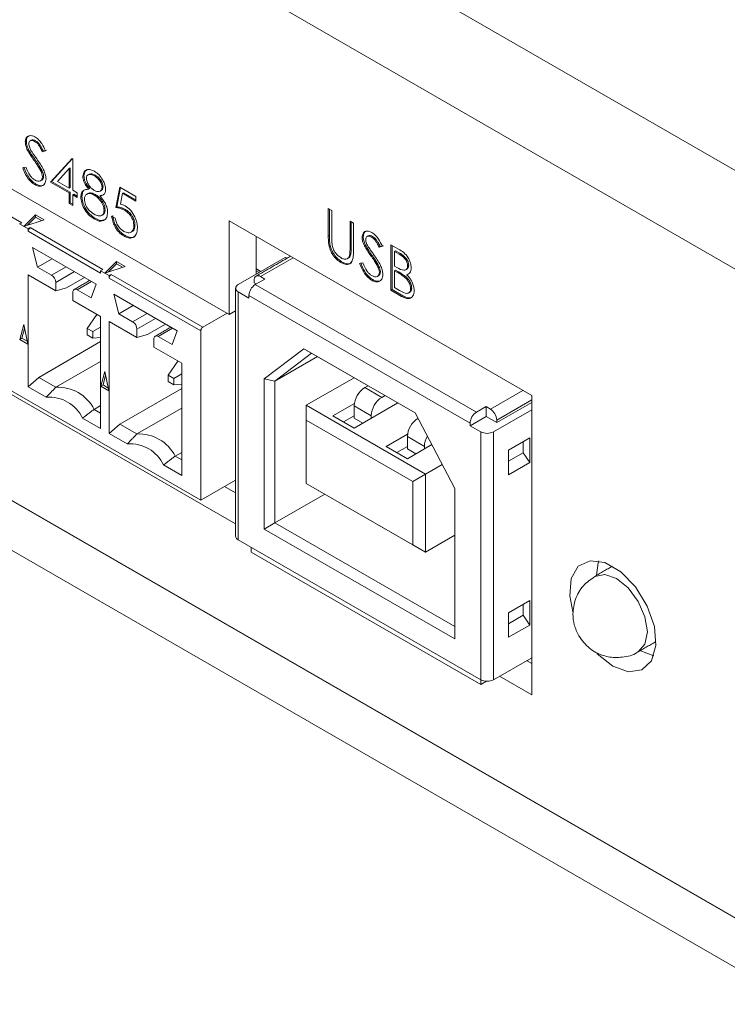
# Model space of a CAD drawing. Header units: inches. Extents: x 0.2 to 16.3, y 0.2 to 11.5.
# Tile 8 of 69: x 1.418 to 2.035, y 0.973 to 1.832. Entities that reach past the tile are written whole.
import ezdxf

# ---------------------------------------------------------------- set-up
doc = ezdxf.new("R2010")
doc.units = ezdxf.units.IN
doc.header["$MEASUREMENT"] = 0

msp = doc.modelspace()

# ---------------------------------------------------------------- linework, layer by layer
at = {"color": 7, "linetype": 'Continuous', "lineweight": 15}
for p, q in [((0.9176, 2.34967), (2.70516, 1.31773)), ((0.88036, 2.28517), (2.66792, 1.25323)), ((0.59563, 1.88323), (2.95265, 0.52255)), ((0.59563, 1.83968), (2.95265, 0.479)), ((1.60066, 1.57485), (1.31782, 1.73813)), ((2.69171, 0.67282), (0.85657, 1.73222)), ((1.42375, 1.72598), (1.42282, 1.72545)), ((1.43187, 1.72648), (1.43094, 1.72595)), ((1.42567, 1.71883), (1.42474, 1.71829)), ((1.44044, 1.71782), (1.43766, 1.71698)), ((1.43858, 1.71752), (1.43766, 1.71698)), ((1.44137, 1.71835), (1.43858, 1.71752)), ((1.44485, 1.69044), (1.46362, 1.71116)), ((1.44578, 1.69098), (1.46391, 1.71099)), ((1.46362, 1.71116), (1.46424, 1.7108)), ((1.46424, 1.7108), (1.46424, 1.68332)), ((1.42061, 1.70293), (1.42352, 1.70326)), ((1.4313, 1.71018), (1.43037, 1.70964)), ((1.46116, 1.70234), (1.45091, 1.69101)), ((1.46209, 1.70287), (1.46116, 1.70234)), ((1.46116, 1.6851), (1.46116, 1.70234)), ((1.46209, 1.68563), (1.46209, 1.70287)), ((1.33979, 1.70108), (1.41969, 1.65496)), ((1.4375, 1.70027), (1.43657, 1.69974)), ((1.43873, 1.69567), (1.4378, 1.69513)), ((1.47398, 1.69606), (1.47306, 1.69552)), ((1.48389, 1.69646), (1.48296, 1.69592)), ((1.43199, 1.68876), (1.43107, 1.68822)), ((1.44578, 1.69098), (1.44485, 1.69044)), ((1.46116, 1.68103), (1.44485, 1.69044)), ((1.46209, 1.68156), (1.44578, 1.69098)), ((1.45091, 1.69101), (1.46116, 1.6851)), ((1.46209, 1.68563), (1.46116, 1.6851)), ((1.49073, 1.68642), (1.4898, 1.68588)), ((1.5017, 1.66831), (1.50523, 1.68612)), ((1.50263, 1.66884), (1.50596, 1.68569)), ((1.50523, 1.68612), (1.51933, 1.67798)), ((1.46209, 1.68156), (1.46116, 1.68103)), ((1.46116, 1.67187), (1.46116, 1.68103)), ((1.46209, 1.6724), (1.46209, 1.68156)), ((1.46424, 1.68332), (1.46821, 1.68103)), ((1.46517, 1.67978), (1.46424, 1.67925)), ((1.46424, 1.67925), (1.46424, 1.67009)), ((1.46821, 1.67696), (1.46424, 1.67925)), ((1.46821, 1.67803), (1.46517, 1.67978)), ((1.46821, 1.68103), (1.46821, 1.67696)), ((1.47222, 1.67779), (1.47129, 1.67725)), ((1.479, 1.68475), (1.47808, 1.68421)), ((1.48408, 1.67955), (1.48316, 1.67901)), ((1.48893, 1.67902), (1.488, 1.67848)), ((1.50764, 1.68066), (1.50578, 1.67129)), ((1.50856, 1.68119), (1.50764, 1.68066)), ((1.51933, 1.67391), (1.50764, 1.68066)), ((1.51933, 1.67498), (1.50856, 1.68119)), ((1.51933, 1.67798), (1.51933, 1.67391)), ((1.11983, 1.67278), (1.60632, 1.39194)), ((1.46209, 1.6724), (1.46116, 1.67187)), ((1.46424, 1.67009), (1.46116, 1.67187)), ((1.46424, 1.67116), (1.46209, 1.6724)), ((1.50263, 1.66884), (1.5017, 1.66831)), ((1.42155, 1.65175), (1.43174, 1.66193)), ((1.43174, 1.65979), (1.42476, 1.65282)), ((1.43174, 1.66193), (1.4392, 1.65763)), ((1.43174, 1.65979), (1.43174, 1.66193)), ((1.43684, 1.65684), (1.43174, 1.65979)), ((1.49249, 1.66634), (1.49156, 1.6658)), ((1.49817, 1.66067), (1.50126, 1.65889)), ((1.5102, 1.66651), (1.50927, 1.66597)), ((1.6872, 1.66728), (1.69029, 1.6655)), ((1.6872, 1.64331), (1.6872, 1.66728)), ((1.68813, 1.64384), (1.68813, 1.66675)), ((1.69029, 1.6655), (1.69029, 1.64172)), ((1.41969, 1.65496), (1.41783, 1.65389)), ((1.41783, 1.65389), (1.42526, 1.6496)), ((1.4392, 1.65763), (1.42155, 1.65175)), ((1.42526, 1.6496), (1.42711, 1.65067)), ((1.42711, 1.65067), (1.4904, 1.61414)), ((1.48385, 1.65882), (1.48292, 1.65828)), ((1.51849, 1.65296), (1.51756, 1.65242)), ((1.86465, 1.5041), (1.60066, 1.6565)), ((1.60066, 1.6565), (1.60066, 1.57485)), ((1.70615, 1.65634), (1.70924, 1.65456)), ((1.70615, 1.63256), (1.70615, 1.65634)), ((1.70708, 1.6331), (1.70708, 1.65581)), ((1.70924, 1.65456), (1.70924, 1.63059)), ((1.42526, 1.6496), (1.42526, 1.64746)), ((1.42526, 1.64746), (1.48855, 1.61092)), ((1.50959, 1.64396), (1.50866, 1.64343)), ((1.62423, 1.64289), (1.62423, 1.60998)), ((1.68813, 1.64384), (1.6872, 1.64331)), ((1.71766, 1.64253), (1.71673, 1.64199)), ((1.72578, 1.64303), (1.72485, 1.64249)), ((1.68874, 1.63513), (1.68781, 1.63459)), ((1.71958, 1.63537), (1.71865, 1.63484)), ((1.73435, 1.63436), (1.73157, 1.63353)), ((1.73249, 1.63406), (1.73157, 1.63353)), ((1.73528, 1.63489), (1.73249, 1.63406)), ((1.74185, 1.63574), (1.74855, 1.63186)), ((1.74185, 1.59604), (1.74185, 1.63574)), ((1.74277, 1.59658), (1.74277, 1.6352)), ((1.48456, 1.60144), (1.42925, 1.63337)), ((1.43361, 1.61628), (1.42925, 1.63337)), ((1.70673, 1.62714), (1.7058, 1.6266)), ((1.70708, 1.6331), (1.70615, 1.63256)), ((1.72521, 1.62672), (1.72428, 1.62619)), ((1.74586, 1.63042), (1.74493, 1.62988)), ((1.74493, 1.62988), (1.74493, 1.61716)), ((1.74912, 1.62747), (1.74493, 1.62988)), ((1.75005, 1.628), (1.74586, 1.63042)), ((1.75005, 1.628), (1.74912, 1.62747)), ((1.44623, 1.62356), (1.43361, 1.61628)), ((1.44577, 1.60926), (1.43361, 1.61628)), ((1.45839, 1.61655), (1.44577, 1.60926)), ((1.49226, 1.61093), (1.50245, 1.62111)), ((1.50991, 1.61681), (1.49226, 1.61093)), ((1.50245, 1.61897), (1.49547, 1.612)), ((1.50245, 1.62111), (1.50991, 1.61681)), ((1.50245, 1.61897), (1.50245, 1.62111)), ((1.50755, 1.61602), (1.50245, 1.61897)), ((1.60862, 1.60097), (1.64945, 1.62454)), ((1.65645, 1.6243), (1.62811, 1.60794)), ((1.65086, 1.62373), (1.64945, 1.62454)), ((1.69948, 1.62055), (1.69856, 1.62002)), ((1.71452, 1.61947), (1.71743, 1.61981)), ((1.73141, 1.61682), (1.73048, 1.61628)), ((1.74493, 1.61716), (1.747, 1.61596)), ((1.75732, 1.61797), (1.75639, 1.61743)), ((1.44948, 1.59563), (1.42526, 1.60961)), ((1.42526, 1.60961), (1.42526, 1.51171)), ((1.44948, 1.60283), (1.46581, 1.61226)), ((1.4904, 1.61414), (1.48855, 1.61307)), ((1.48855, 1.61307), (1.49597, 1.60878)), ((1.48855, 1.61092), (1.48855, 1.61307)), ((1.49597, 1.60878), (1.49782, 1.60985)), ((1.49597, 1.60878), (1.49597, 1.60664)), ((1.49782, 1.60985), (1.57772, 1.56373)), ((1.6268, 1.61147), (1.62423, 1.61295)), ((1.62811, 1.60794), (1.63182, 1.60579)), ((1.73264, 1.61221), (1.73171, 1.61167)), ((1.74586, 1.61363), (1.74493, 1.61309)), ((1.74493, 1.61309), (1.74493, 1.59833)), ((1.74698, 1.61191), (1.74493, 1.61309)), ((1.7479, 1.61245), (1.74586, 1.61363)), ((1.7479, 1.61245), (1.74698, 1.61191)), ((1.75434, 1.60826), (1.75341, 1.60773)), ((1.75643, 1.61011), (1.7555, 1.60957)), ((1.44948, 1.59563), (1.44948, 1.60283)), ((1.45876, 1.59811), (1.47454, 1.60722)), ((1.46804, 1.5964), (1.48066, 1.60369)), ((1.48456, 1.60144), (1.48019, 1.58939)), ((1.49597, 1.60664), (1.57587, 1.56052)), ((1.62254, 1.60472), (1.62254, 1.60258)), ((1.62254, 1.60258), (1.6244, 1.60151)), ((1.62347, 1.60097), (1.63182, 1.60579)), ((1.62347, 1.60097), (1.81649, 1.48955)), ((1.7259, 1.6053), (1.72498, 1.60476)), ((1.45876, 1.59811), (1.44948, 1.59563)), ((1.46433, 1.59426), (1.46433, 1.58706)), ((1.48019, 1.58939), (1.46804, 1.5964)), ((1.55527, 1.56062), (1.49996, 1.59255)), ((1.50432, 1.57546), (1.49996, 1.59255)), ((1.60862, 1.37808), (1.60862, 1.59454)), ((1.6179, 1.58919), (1.60862, 1.59454)), ((1.6179, 1.59133), (1.81092, 1.4799)), ((1.6179, 1.58919), (1.6179, 1.59133)), ((1.74277, 1.59658), (1.74185, 1.59604)), ((1.75114, 1.59068), (1.74185, 1.59604)), ((1.75207, 1.59121), (1.74277, 1.59658)), ((1.74493, 1.59833), (1.74932, 1.5958)), ((1.75207, 1.59121), (1.75114, 1.59068)), ((1.75996, 1.59792), (1.75903, 1.59739)), ((1.48855, 1.57308), (1.46433, 1.58706)), ((1.51694, 1.58274), (1.50432, 1.57546)), ((1.48532, 1.57494), (1.47672, 1.56271)), ((1.51648, 1.56844), (1.50432, 1.57546)), ((1.5291, 1.57573), (1.51648, 1.56844)), ((1.57772, 1.56373), (1.59882, 1.57591)), ((1.60066, 1.57485), (1.60632, 1.57811)), ((1.42155, 1.56602), (1.41807, 1.55303)), ((1.42503, 1.54901), (1.42155, 1.56602)), ((1.48855, 1.47518), (1.48855, 1.57308)), ((1.52019, 1.55481), (1.49597, 1.56879)), ((1.49597, 1.56879), (1.49597, 1.47089)), ((1.52019, 1.56201), (1.53652, 1.57144)), ((1.52947, 1.55729), (1.54525, 1.5664)), ((1.42223, 1.5627), (1.41992, 1.5541)), ((1.48162, 1.55988), (1.47672, 1.56271)), ((1.47672, 1.56271), (1.47672, 1.55705)), ((1.47672, 1.55705), (1.48162, 1.55422)), ((1.48855, 1.56388), (1.48162, 1.55988)), ((1.48162, 1.55422), (1.48162, 1.55988)), ((1.52019, 1.55481), (1.52019, 1.56201)), ((1.52947, 1.55729), (1.52019, 1.55481)), ((1.53875, 1.55558), (1.55137, 1.56287)), ((1.55527, 1.56062), (1.5509, 1.54856)), ((1.57587, 1.41264), (1.57587, 1.56052)), ((1.57587, 1.41264), (1.33794, 1.54999)), ((1.41807, 1.55303), (1.41992, 1.5541)), ((1.41807, 1.55303), (1.42503, 1.54901)), ((1.41992, 1.5541), (1.42453, 1.55144)), ((1.48855, 1.55112), (1.43454, 1.51994)), ((1.48162, 1.55422), (1.48855, 1.55484)), ((1.53504, 1.55344), (1.53504, 1.54624)), ((1.5509, 1.54856), (1.53875, 1.55558)), ((1.55926, 1.53226), (1.53504, 1.54624)), ((1.66589, 1.54498), (1.63136, 1.51869)), ((1.67265, 1.54108), (1.64064, 1.5167)), ((1.76293, 1.48896), (1.66589, 1.54498)), ((1.66589, 1.54498), (1.67265, 1.54108)), ((1.76294, 1.48896), (1.67265, 1.54108)), ((1.44948, 1.51132), (1.48855, 1.53387)), ((1.55603, 1.53412), (1.54743, 1.52189)), ((1.55926, 1.43436), (1.55926, 1.53226)), ((1.64064, 1.5167), (1.67776, 1.53813)), ((1.49226, 1.5252), (1.48878, 1.51221)), ((1.49294, 1.52188), (1.49063, 1.51328)), ((1.49574, 1.50819), (1.49226, 1.5252)), ((1.55233, 1.51906), (1.54743, 1.52189)), ((1.54743, 1.52189), (1.54743, 1.51623)), ((1.55926, 1.52306), (1.55233, 1.51906)), ((1.42526, 1.51171), (1.43454, 1.51994)), ((1.44948, 1.51132), (1.43454, 1.51994)), ((1.48878, 1.51221), (1.49063, 1.51328)), ((1.49063, 1.51328), (1.49524, 1.51062)), ((1.54743, 1.51623), (1.55233, 1.5134)), ((1.55233, 1.5134), (1.55233, 1.51906)), ((1.55233, 1.5134), (1.55926, 1.51402)), ((1.63136, 1.51869), (1.63136, 1.38746)), ((1.63136, 1.51869), (1.64064, 1.5167)), ((1.64064, 1.5167), (1.64064, 1.39282)), ((1.66801, 1.49553), (1.70978, 1.51964)), ((1.42526, 1.51171), (1.44105, 1.5026)), ((1.48878, 1.51221), (1.49574, 1.50819)), ((1.55926, 1.5103), (1.50525, 1.47912)), ((1.72184, 1.51268), (1.71905, 1.51107)), ((1.71905, 1.51107), (1.7339, 1.5025)), ((1.82855, 1.49223), (1.85689, 1.50858)), ((1.69121, 1.48643), (1.70996, 1.49725)), ((1.74782, 1.49768), (1.70977, 1.47571)), ((1.7339, 1.5025), (1.73669, 1.50411)), ((1.83412, 1.48258), (1.86465, 1.50021)), ((1.86465, 1.49806), (1.83412, 1.48044)), ((1.86465, 1.24281), (1.86465, 1.5041)), ((1.48855, 1.4953), (1.48288, 1.49203)), ((1.48288, 1.49203), (1.48855, 1.48876)), ((1.52019, 1.4705), (1.55926, 1.49305)), ((1.66801, 1.49553), (1.77194, 1.43554)), ((1.66801, 1.48268), (1.66801, 1.49553)), ((1.70977, 1.495), (1.72462, 1.48643)), ((1.70977, 1.495), (1.70977, 1.48428)), ((1.79746, 1.4228), (1.76293, 1.48896)), ((1.82484, 1.49437), (1.81649, 1.48955)), ((1.82484, 1.4858), (1.82484, 1.49437)), ((1.82484, 1.49437), (1.82855, 1.49223)), ((1.86465, 1.49164), (1.83133, 1.4724)), ((1.47275, 1.48429), (1.48855, 1.47518)), ((1.49597, 1.47089), (1.50525, 1.47912)), ((1.52019, 1.4705), (1.50525, 1.47912)), ((1.76081, 1.42911), (1.66801, 1.48268)), ((1.66801, 1.48268), (1.66801, 1.42738)), ((1.70977, 1.47571), (1.69121, 1.48643)), ((1.70049, 1.48107), (1.70977, 1.48643)), ((1.71719, 1.48), (1.70977, 1.48428)), ((1.72462, 1.48643), (1.72462, 1.48428)), ((1.81092, 1.47776), (1.82484, 1.4858)), ((1.81092, 1.4799), (1.81092, 1.47776)), ((1.83412, 1.48044), (1.82484, 1.4858)), ((1.83412, 1.48044), (1.83412, 1.48258)), ((1.49597, 1.47089), (1.51176, 1.46178)), ((1.73761, 1.45964), (1.75636, 1.47046)), ((1.81092, 1.47776), (1.8202, 1.4724)), ((1.8202, 1.4724), (1.8202, 1.25595)), ((1.83133, 1.4724), (1.83133, 1.25595)), ((1.77102, 1.45964), (1.75617, 1.46821)), ((1.75617, 1.46821), (1.75617, 1.4575)), ((1.84433, 1.45633), (1.86289, 1.46704)), ((1.85732, 1.45418), (1.85732, 1.46383)), ((1.86289, 1.46704), (1.86289, 1.44561)), ((1.5536, 1.45121), (1.55926, 1.45448)), ((1.75617, 1.44893), (1.73761, 1.45964)), ((1.75617, 1.45964), (1.74689, 1.45428)), ((1.77742, 1.4612), (1.75617, 1.44893)), ((1.75617, 1.4575), (1.76359, 1.45321)), ((1.77102, 1.4575), (1.77102, 1.45964)), ((1.84433, 1.4349), (1.84433, 1.45633)), ((1.84433, 1.44668), (1.85732, 1.45418)), ((1.85732, 1.45418), (1.86289, 1.44561)), ((1.5536, 1.45121), (1.55926, 1.44794)), ((1.86289, 1.44561), (1.84433, 1.4349)), ((1.54347, 1.44347), (1.55926, 1.43436)), ((1.78645, 1.44391), (1.77194, 1.43554)), ((1.60632, 1.43022), (1.57587, 1.41264)), ((1.66801, 1.42738), (1.76081, 1.37381)), ((1.77194, 1.36738), (1.66801, 1.42738)), ((1.66801, 1.42738), (1.66801, 1.42738)), ((1.76081, 1.42911), (1.77194, 1.43554)), ((1.76081, 1.37381), (1.76081, 1.42911)), ((1.77194, 1.43554), (1.77194, 1.36738)), ((1.59674, 1.42469), (1.60632, 1.41915)), ((1.79746, 1.29157), (1.79746, 1.4228)), ((1.64064, 1.39282), (1.68426, 1.418)), ((1.63136, 1.38746), (1.64064, 1.39282)), ((1.64064, 1.39282), (1.79746, 1.30229)), ((1.63136, 1.38746), (1.79746, 1.29157)), ((1.60862, 1.37808), (1.8202, 1.25595)), ((1.77194, 1.36738), (1.79746, 1.38212)), ((1.61976, 1.36737), (1.61976, 1.37166)), ((1.8202, 1.25166), (1.61976, 1.36737)), ((1.77194, 1.36738), (1.76081, 1.37381)), ((1.84433, 1.31445), (1.86289, 1.32517)), ((1.86289, 1.32517), (1.86289, 1.30373)), ((1.85732, 1.31231), (1.85732, 1.32195)), ((1.84433, 1.29302), (1.84433, 1.31445)), ((1.85732, 1.31231), (1.84433, 1.30481)), ((1.86289, 1.30373), (1.85732, 1.31231)), ((1.86289, 1.30373), (1.84433, 1.29302)), ((1.97106, 1.27677), (1.95893, 1.28146)), ((1.83133, 1.25595), (1.86465, 1.27518)), ((1.86018, 1.2726), (1.86465, 1.27002)), ((1.8202, 1.25595), (1.8202, 1.25166)), ((1.83661, 1.25899), (1.86465, 1.24281)), ((1.8202, 1.25166), (1.82533, 1.25462))]:
    msp.add_line(p, q, dxfattribs=at)
at = {"color": 7, "linetype": 'Continuous', "lineweight": 15, "flags": 128}
for points in [[(1.93536, 1.26786), (1.94898, 1.26293), (1.96077, 1.26456), (1.96912, 1.27251), (1.97291, 1.28571), (1.97163, 1.30238), (1.96545, 1.32028), (1.95521, 1.33697), (1.94229, 1.35021), (1.92843, 1.35821), (1.91551, 1.35989), (1.90526, 1.35502), (1.89909, 1.34426), (1.89781, 1.32907), (1.9004, 1.31526)], [(1.92122, 1.34712), (1.92266, 1.35787), (1.92322, 1.35964)], [(1.95766, 1.2804), (1.96348, 1.28711), (1.96553, 1.2978), (1.96348, 1.31085), (1.95766, 1.32428), (1.94894, 1.33604), (1.93866, 1.34434), (1.92838, 1.34791), (1.91966, 1.34622), (1.91963, 1.3462)], [(1.92139, 1.27902), (1.92174, 1.27866), (1.93536, 1.26786)]]:
    msp.add_lwpolyline(points, dxfattribs=at)
at = {"color": 7, "linetype": 'Continuous', "lineweight": 15}
for centre, radius, start, end in [((1.42929, 1.64728), 0.00403, 122.60635, 177.39303), ((1.44142, 1.60246), 0.00807, 2.60541, 57.39457), ((1.5, 1.60646), 0.00403, 122.60635, 177.39303), ((1.62594, 1.60527), 0.00344, 50.79687, 189.21373), ((1.60984, 1.59776), 0.00344, 110.78308, 249.21754), ((1.62999, 1.59078), 0.0121, 122.60533, 177.39493), ((1.46659, 1.59463), 0.00229, 50.79681, 189.21399), ((1.51213, 1.56164), 0.00807, 2.60541, 57.39456), ((1.5373, 1.55381), 0.00229, 50.7969, 189.21385), ((1.5799, 1.56033), 0.00403, 122.60635, 177.39303), ((1.45134, 1.47596), 0.0354, 26.99492, 93.01045), ((1.72992, 1.49408), 0.02017, 122.60558, 177.39434), ((1.44372, 1.4706), 0.0321, 25.24164, 94.76373), ((1.74477, 1.48551), 0.02017, 122.60558, 177.39434), ((1.82301, 1.47935), 0.0121, 122.60534, 177.39492), ((1.82203, 1.48203), 0.0121, 2.6055, 57.39465), ((1.77632, 1.4673), 0.02017, 122.60558, 177.39434), ((1.52205, 1.43514), 0.0354, 26.99492, 93.01046), ((1.82577, 1.48315), 0.0121, 242.60937, 297.39043), ((1.51443, 1.42978), 0.0321, 25.24164, 94.76373), ((1.78986, 1.45901), 0.01885, 149.63541, 178.07215), ((1.61026, 1.38169), 0.00396, 185.69614, 245.62601), ((1.82577, 1.26669), 0.0121, 242.60937, 297.39043)]:
    msp.add_arc(centre, radius, start, end, dxfattribs=at)
for points, knots in [([(1.42282, 1.72545), (1.42297, 1.72677), (1.42326, 1.72942), (1.42561, 1.73112), (1.42842, 1.73119), (1.43033, 1.73028), (1.43129, 1.72982)], [0, 0, 0, 0, 0.279553, 0.558798, 0.779378, 1, 1, 1, 1]), ([(1.42375, 1.72598), (1.42386, 1.72736), (1.42406, 1.7297), (1.42555, 1.73055), (1.42616, 1.7309)], [0, 0, 0, 0, 0.588811, 1, 1, 1, 1]), ([(1.43129, 1.72982), (1.43235, 1.72909), (1.43446, 1.72763), (1.43777, 1.72338), (1.43943, 1.71993), (1.44044, 1.71782)], [0, 0, 0, 0, 0.27975, 0.559501, 1, 1, 1, 1]), ([(1.42474, 1.71829), (1.42413, 1.71967), (1.42305, 1.72214), (1.42289, 1.72444), (1.42282, 1.72545)], [0, 0, 0, 0, 0.55984, 1, 1, 1, 1]), ([(1.42567, 1.71883), (1.42506, 1.72021), (1.42398, 1.72267), (1.42382, 1.72497), (1.42375, 1.72598)], [0, 0, 0, 0, 0.55984, 1, 1, 1, 1]), ([(1.43094, 1.72595), (1.43024, 1.72629), (1.42885, 1.72697), (1.42717, 1.7267), (1.42607, 1.72564), (1.42596, 1.72443), (1.4259, 1.72383)], [0, 0, 0, 0, 0.280274, 0.559931, 0.77992, 1, 1, 1, 1]), ([(1.4259, 1.72383), (1.42594, 1.72326), (1.42602, 1.7221), (1.42677, 1.71985), (1.42764, 1.71833), (1.42817, 1.7174)], [0, 0, 0, 0, 0.279947, 0.559774, 1, 1, 1, 1]), ([(1.43187, 1.72648), (1.43119, 1.7268), (1.42982, 1.72745), (1.42844, 1.72745), (1.42804, 1.72701), (1.42802, 1.72699)], [0, 0, 0, 0, 0.4913236, 0.9815653, 1, 1, 1, 1]), ([(1.43766, 1.71698), (1.43706, 1.71818), (1.43608, 1.72015), (1.43447, 1.72278), (1.43279, 1.72472), (1.43156, 1.72554), (1.43094, 1.72595)], [0, 0, 0, 0, 0.340408, 0.560482, 0.78018, 1, 1, 1, 1]), ([(1.43858, 1.71752), (1.43799, 1.71872), (1.43701, 1.72069), (1.4354, 1.72332), (1.43371, 1.72526), (1.43249, 1.72607), (1.43187, 1.72648)], [0, 0, 0, 0, 0.340408, 0.560482, 0.78018, 1, 1, 1, 1]), ([(1.43037, 1.70964), (1.42925, 1.71121), (1.42725, 1.71399), (1.42551, 1.71698), (1.42474, 1.71829)], [0, 0, 0, 0, 0.560413, 1, 1, 1, 1]), ([(1.4313, 1.71018), (1.43018, 1.71174), (1.42818, 1.71453), (1.42643, 1.71752), (1.42567, 1.71883)], [0, 0, 0, 0, 0.560413, 1, 1, 1, 1]), ([(1.42817, 1.7174), (1.42902, 1.71615), (1.43053, 1.71392), (1.4321, 1.71174), (1.43279, 1.71078)], [0, 0, 0, 0, 0.559906, 1, 1, 1, 1]), ([(1.43279, 1.71078), (1.43494, 1.70769), (1.43794, 1.70339), (1.4405, 1.69714), (1.44076, 1.69457), (1.44089, 1.69329)], [0, 0, 0, 0, 0.560115, 0.780284, 1, 1, 1, 1]), ([(1.43107, 1.68822), (1.42979, 1.6891), (1.42725, 1.69086), (1.42333, 1.69612), (1.42165, 1.70034), (1.42061, 1.70293)], [0, 0, 0, 0, 0.27988, 0.559666, 1, 1, 1, 1]), ([(1.43199, 1.68876), (1.43072, 1.68964), (1.42818, 1.6914), (1.42426, 1.69665), (1.42257, 1.70088), (1.42154, 1.70346)], [0, 0, 0, 0, 0.27988, 0.559666, 1, 1, 1, 1]), ([(1.42352, 1.70326), (1.42454, 1.70086), (1.42597, 1.69751), (1.42888, 1.69382), (1.43034, 1.6928), (1.43107, 1.69229)], [0, 0, 0, 0, 0.55932, 0.779782, 1, 1, 1, 1]), ([(1.43657, 1.69974), (1.43551, 1.70166), (1.43362, 1.70509), (1.43136, 1.70825), (1.43037, 1.70964)], [0, 0, 0, 0, 0.5594959, 1, 1, 1, 1]), ([(1.4375, 1.70027), (1.43644, 1.70219), (1.43454, 1.70562), (1.43229, 1.70879), (1.4313, 1.71018)], [0, 0, 0, 0, 0.5594959, 1, 1, 1, 1]), ([(1.43107, 1.69229), (1.43199, 1.69186), (1.43384, 1.69101), (1.43609, 1.69131), (1.43753, 1.69277), (1.43771, 1.69434), (1.4378, 1.69513)], [0, 0, 0, 0, 0.280276, 0.560148, 0.780153, 1, 1, 1, 1]), ([(1.4378, 1.69513), (1.43772, 1.69597), (1.43757, 1.69747), (1.43687, 1.69904), (1.43657, 1.69974)], [0, 0, 0, 0, 0.55899, 1, 1, 1, 1]), ([(1.43711, 1.69219), (1.43756, 1.69256), (1.43849, 1.6933), (1.43865, 1.69487), (1.43873, 1.69567)], [0, 0, 0, 0, 0.488278, 1, 1, 1, 1]), ([(1.43873, 1.69567), (1.43864, 1.69651), (1.43849, 1.69801), (1.4378, 1.69958), (1.4375, 1.70027)], [0, 0, 0, 0, 0.55899, 1, 1, 1, 1]), ([(1.47306, 1.69552), (1.4733, 1.69697), (1.47379, 1.69987), (1.47662, 1.70153), (1.47986, 1.70148), (1.48204, 1.70042), (1.48313, 1.69989)], [0, 0, 0, 0, 0.278806, 0.558457, 0.77916, 1, 1, 1, 1]), ([(1.47808, 1.68421), (1.4766, 1.6862), (1.47454, 1.68896), (1.47323, 1.69306), (1.47311, 1.6947), (1.47306, 1.69552)], [0, 0, 0, 0, 0.557752, 0.778932, 1, 1, 1, 1]), ([(1.47398, 1.69606), (1.47418, 1.69758), (1.47449, 1.69999), (1.47612, 1.70077), (1.47672, 1.70106)], [0, 0, 0, 0, 0.632557, 1, 1, 1, 1]), ([(1.479, 1.68475), (1.47753, 1.68673), (1.47547, 1.6895), (1.47416, 1.69359), (1.47404, 1.69524), (1.47398, 1.69606)], [0, 0, 0, 0, 0.557752, 0.778932, 1, 1, 1, 1]), ([(1.48296, 1.69592), (1.48205, 1.69637), (1.48025, 1.69727), (1.47804, 1.69709), (1.47643, 1.69597), (1.47624, 1.69445), (1.47614, 1.69369)], [0, 0, 0, 0, 0.280651, 0.560566, 0.78062, 1, 1, 1, 1]), ([(1.47614, 1.69369), (1.47633, 1.69252), (1.47672, 1.69019), (1.47876, 1.68701), (1.4809, 1.68457), (1.48235, 1.68361), (1.48308, 1.68313)], [0, 0, 0, 0, 0.277721, 0.558224, 0.779072, 1, 1, 1, 1]), ([(1.48389, 1.69646), (1.483, 1.69689), (1.48122, 1.69775), (1.47932, 1.69782), (1.47866, 1.69722), (1.47854, 1.69712)], [0, 0, 0, 0, 0.4545038, 0.9078161, 1, 1, 1, 1]), ([(1.4898, 1.68588), (1.48962, 1.68701), (1.48925, 1.68927), (1.48672, 1.69336), (1.48438, 1.69495), (1.48296, 1.69592)], [0, 0, 0, 0, 0.278971, 0.559919, 1, 1, 1, 1]), ([(1.48313, 1.69989), (1.4845, 1.69893), (1.48724, 1.697), (1.49045, 1.69252), (1.49249, 1.68792), (1.49275, 1.68528), (1.49289, 1.68396)], [0, 0, 0, 0, 0.2799289, 0.5596229, 0.7799456, 1, 1, 1, 1]), ([(1.49073, 1.68642), (1.49055, 1.68754), (1.49018, 1.6898), (1.48764, 1.6939), (1.48531, 1.69549), (1.48389, 1.69646)], [0, 0, 0, 0, 0.278971, 0.559919, 1, 1, 1, 1]), ([(1.44089, 1.69329), (1.44069, 1.69178), (1.44031, 1.68875), (1.43756, 1.68688), (1.43439, 1.68661), (1.43217, 1.68768), (1.43107, 1.68822)], [0, 0, 0, 0, 0.279183, 0.559085, 0.779446, 1, 1, 1, 1]), ([(1.43967, 1.68879), (1.4392, 1.68833), (1.43807, 1.68722), (1.43528, 1.68719), (1.43309, 1.68823), (1.43199, 1.68876)], [0, 0, 0, 0, 0.26472, 0.632199, 1, 1, 1, 1]), ([(1.48308, 1.68313), (1.48399, 1.68271), (1.48581, 1.68188), (1.48802, 1.68222), (1.48947, 1.68361), (1.48969, 1.68512), (1.4898, 1.68588)], [0, 0, 0, 0, 0.280237, 0.560145, 0.780435, 1, 1, 1, 1]), ([(1.48904, 1.68307), (1.48949, 1.68342), (1.49042, 1.68413), (1.49063, 1.68564), (1.49073, 1.68642)], [0, 0, 0, 0, 0.490738, 1, 1, 1, 1]), ([(1.47129, 1.67725), (1.47141, 1.67851), (1.47163, 1.68103), (1.47394, 1.68382), (1.47651, 1.68406), (1.47808, 1.68421)], [0, 0, 0, 0, 0.279987, 0.559901, 1, 1, 1, 1]), ([(1.48292, 1.65828), (1.48126, 1.65936), (1.47794, 1.66152), (1.47407, 1.66697), (1.47174, 1.67251), (1.47144, 1.67567), (1.47129, 1.67725)], [0, 0, 0, 0, 0.280545, 0.559269, 0.779816, 1, 1, 1, 1]), ([(1.47222, 1.67779), (1.47235, 1.67901), (1.47261, 1.68147), (1.4738, 1.68346), (1.47485, 1.6837), (1.47496, 1.68372)], [0, 0, 0, 0, 0.472307, 0.944493, 1, 1, 1, 1]), ([(1.48385, 1.65882), (1.48219, 1.6599), (1.47887, 1.66205), (1.475, 1.66751), (1.47266, 1.67305), (1.47237, 1.67621), (1.47222, 1.67779)], [0, 0, 0, 0, 0.280545, 0.559269, 0.779816, 1, 1, 1, 1]), ([(1.48316, 1.67901), (1.48195, 1.67959), (1.47953, 1.68075), (1.47669, 1.68017), (1.47473, 1.67843), (1.47449, 1.67638), (1.47438, 1.67535)], [0, 0, 0, 0, 0.280283, 0.560138, 0.780298, 1, 1, 1, 1]), ([(1.48408, 1.67955), (1.4829, 1.68009), (1.48053, 1.68119), (1.47821, 1.68109), (1.47749, 1.68034), (1.47746, 1.68031)], [0, 0, 0, 0, 0.490788, 0.980826, 1, 1, 1, 1]), ([(1.49156, 1.6658), (1.49136, 1.66724), (1.49096, 1.67012), (1.48852, 1.67414), (1.48587, 1.67723), (1.48406, 1.67842), (1.48316, 1.67901)], [0, 0, 0, 0, 0.278303, 0.558509, 0.779146, 1, 1, 1, 1]), ([(1.49249, 1.66634), (1.49229, 1.66777), (1.49189, 1.67065), (1.48945, 1.67468), (1.4868, 1.67776), (1.48499, 1.67895), (1.48408, 1.67955)], [0, 0, 0, 0, 0.278303, 0.558509, 0.779146, 1, 1, 1, 1]), ([(1.49289, 1.68396), (1.49281, 1.68302), (1.49266, 1.68113), (1.49102, 1.67894), (1.48915, 1.67866), (1.488, 1.67848)], [0, 0, 0, 0, 0.280159, 0.560243, 1, 1, 1, 1]), ([(1.488, 1.67848), (1.48995, 1.67599), (1.49267, 1.67252), (1.49445, 1.66725), (1.49458, 1.66514), (1.49465, 1.66409)], [0, 0, 0, 0, 0.558271, 0.779089, 1, 1, 1, 1]), ([(1.47438, 1.67535), (1.47457, 1.67391), (1.47496, 1.67104), (1.47814, 1.66571), (1.48113, 1.66361), (1.48296, 1.66233)], [0, 0, 0, 0, 0.279833, 0.560198, 1, 1, 1, 1]), ([(1.50927, 1.66597), (1.50782, 1.66664), (1.50522, 1.66783), (1.50278, 1.66816), (1.5017, 1.66831)], [0, 0, 0, 0, 0.5594164, 1, 1, 1, 1]), ([(1.5102, 1.66651), (1.50875, 1.66717), (1.50614, 1.66836), (1.5037, 1.6687), (1.50263, 1.66884)], [0, 0, 0, 0, 0.5594164, 1, 1, 1, 1]), ([(1.50578, 1.67129), (1.50653, 1.67109), (1.50785, 1.67075), (1.50923, 1.67003), (1.50983, 1.66972)], [0, 0, 0, 0, 0.560064, 1, 1, 1, 1]), ([(1.50983, 1.66972), (1.51148, 1.66857), (1.51476, 1.66627), (1.51837, 1.66061), (1.52039, 1.6551), (1.52056, 1.65203), (1.52065, 1.65049)], [0, 0, 0, 0, 0.279688, 0.559026, 0.779292, 1, 1, 1, 1]), ([(1.48296, 1.66233), (1.48414, 1.66175), (1.4865, 1.66057), (1.48936, 1.66101), (1.49123, 1.66279), (1.49145, 1.6648), (1.49156, 1.6658)], [0, 0, 0, 0, 0.280602, 0.559962, 0.78018, 1, 1, 1, 1]), ([(1.49036, 1.6619), (1.49096, 1.66236), (1.49219, 1.66329), (1.49239, 1.66532), (1.49249, 1.66634)], [0, 0, 0, 0, 0.497159, 1, 1, 1, 1]), ([(1.49465, 1.66409), (1.49451, 1.66248), (1.49426, 1.65961), (1.49272, 1.65806), (1.49205, 1.65737)], [0, 0, 0, 0, 0.559346, 1, 1, 1, 1]), ([(1.50866, 1.64343), (1.50719, 1.64445), (1.50424, 1.6465), (1.50091, 1.65146), (1.49885, 1.65635), (1.4984, 1.65923), (1.49817, 1.66067)], [0, 0, 0, 0, 0.279624, 0.559019, 0.77938, 1, 1, 1, 1]), ([(1.50959, 1.64396), (1.50812, 1.64499), (1.50517, 1.64703), (1.50184, 1.65199), (1.49978, 1.65689), (1.49933, 1.65977), (1.4991, 1.66121)], [0, 0, 0, 0, 0.279624, 0.559019, 0.77938, 1, 1, 1, 1]), ([(1.51756, 1.65242), (1.51744, 1.65387), (1.51718, 1.65676), (1.51487, 1.66108), (1.51207, 1.66417), (1.51021, 1.66537), (1.50927, 1.66597)], [0, 0, 0, 0, 0.279539, 0.558617, 0.779047, 1, 1, 1, 1]), ([(1.51849, 1.65296), (1.51837, 1.65441), (1.51811, 1.6573), (1.51579, 1.66161), (1.51299, 1.66471), (1.51113, 1.66591), (1.5102, 1.66651)], [0, 0, 0, 0, 0.279539, 0.558617, 0.779047, 1, 1, 1, 1]), ([(1.49205, 1.65737), (1.49056, 1.65678), (1.48791, 1.6557), (1.48445, 1.65749), (1.48292, 1.65828)], [0, 0, 0, 0, 0.557758, 1, 1, 1, 1]), ([(1.49216, 1.65775), (1.49093, 1.65728), (1.48852, 1.65635), (1.48538, 1.65801), (1.48385, 1.65882)], [0, 0, 0, 0, 0.510452, 1, 1, 1, 1]), ([(1.50126, 1.65889), (1.50153, 1.65762), (1.50206, 1.65507), (1.50416, 1.65159), (1.50649, 1.64898), (1.50806, 1.64792), (1.50884, 1.64739)], [0, 0, 0, 0, 0.28005, 0.559166, 0.779583, 1, 1, 1, 1]), ([(1.50884, 1.64739), (1.51013, 1.64682), (1.5127, 1.64569), (1.51557, 1.64674), (1.51732, 1.64905), (1.51748, 1.6513), (1.51756, 1.65242)], [0, 0, 0, 0, 0.279617, 0.559357, 0.779559, 1, 1, 1, 1]), ([(1.51594, 1.64746), (1.51614, 1.64751), (1.51716, 1.64777), (1.51821, 1.64967), (1.5184, 1.65186), (1.51849, 1.65296)], [0, 0, 0, 0, 0.110161, 0.55484, 1, 1, 1, 1]), ([(1.52065, 1.65049), (1.52045, 1.64855), (1.52005, 1.64467), (1.51696, 1.64166), (1.51287, 1.64136), (1.51007, 1.64274), (1.50866, 1.64343)], [0, 0, 0, 0, 0.279864, 0.559271, 0.779423, 1, 1, 1, 1]), ([(1.51935, 1.64447), (1.51877, 1.6437), (1.51744, 1.64197), (1.51376, 1.64195), (1.51098, 1.64329), (1.50959, 1.64396)], [0, 0, 0, 0, 0.284935, 0.642124, 1, 1, 1, 1]), ([(1.68781, 1.63459), (1.68759, 1.63627), (1.6872, 1.63926), (1.6872, 1.64207), (1.6872, 1.64331)], [0, 0, 0, 0, 0.559498, 1, 1, 1, 1]), ([(1.68874, 1.63513), (1.68852, 1.6368), (1.68813, 1.6398), (1.68813, 1.64261), (1.68813, 1.64384)], [0, 0, 0, 0, 0.559498, 1, 1, 1, 1]), ([(1.71673, 1.64199), (1.71688, 1.64331), (1.71717, 1.64596), (1.71952, 1.64766), (1.72233, 1.64774), (1.72424, 1.64682), (1.7252, 1.64636)], [0, 0, 0, 0, 0.279552, 0.558798, 0.779377, 1, 1, 1, 1]), ([(1.71865, 1.63484), (1.71804, 1.63622), (1.71696, 1.63868), (1.7168, 1.64098), (1.71673, 1.64199)], [0, 0, 0, 0, 0.559841, 1, 1, 1, 1]), ([(1.71766, 1.64253), (1.71777, 1.6439), (1.71797, 1.64624), (1.71946, 1.64709), (1.72007, 1.64744)], [0, 0, 0, 0, 0.588811, 1, 1, 1, 1]), ([(1.71958, 1.63537), (1.71897, 1.63675), (1.71789, 1.63922), (1.71773, 1.64152), (1.71766, 1.64253)], [0, 0, 0, 0, 0.559841, 1, 1, 1, 1]), ([(1.72485, 1.64249), (1.72415, 1.64283), (1.72276, 1.64351), (1.72108, 1.64325), (1.71998, 1.64218), (1.71987, 1.64098), (1.71981, 1.64038)], [0, 0, 0, 0, 0.280273, 0.559931, 0.77992, 1, 1, 1, 1]), ([(1.72578, 1.64303), (1.7251, 1.64335), (1.72373, 1.64399), (1.72235, 1.644), (1.72195, 1.64355), (1.72193, 1.64354)], [0, 0, 0, 0, 0.491322, 0.981565, 1, 1, 1, 1]), ([(1.73157, 1.63353), (1.73097, 1.63472), (1.72999, 1.6367), (1.72838, 1.63932), (1.7267, 1.64126), (1.72547, 1.64208), (1.72485, 1.64249)], [0, 0, 0, 0, 0.340408, 0.560482, 0.780179, 1, 1, 1, 1]), ([(1.7252, 1.64636), (1.72626, 1.64563), (1.72837, 1.64417), (1.73168, 1.63993), (1.73334, 1.63647), (1.73435, 1.63436)], [0, 0, 0, 0, 0.27975, 0.5595, 1, 1, 1, 1]), ([(1.73249, 1.63406), (1.7319, 1.63526), (1.73092, 1.63723), (1.72931, 1.63986), (1.72762, 1.6418), (1.7264, 1.64262), (1.72578, 1.64303)], [0, 0, 0, 0, 0.340408, 0.560482, 0.780179, 1, 1, 1, 1]), ([(1.69856, 1.62002), (1.69725, 1.62087), (1.69464, 1.62258), (1.69135, 1.62645), (1.68894, 1.63062), (1.68819, 1.63327), (1.68781, 1.63459)], [0, 0, 0, 0, 0.280221, 0.559914, 0.779952, 1, 1, 1, 1]), ([(1.69948, 1.62055), (1.69818, 1.62141), (1.69557, 1.62312), (1.69228, 1.62699), (1.68987, 1.63116), (1.68912, 1.6338), (1.68874, 1.63513)], [0, 0, 0, 0, 0.280221, 0.559914, 0.779952, 1, 1, 1, 1]), ([(1.69029, 1.64172), (1.69028, 1.64073), (1.69028, 1.63897), (1.69038, 1.63716), (1.69042, 1.63636)], [0, 0, 0, 0, 0.560124, 1, 1, 1, 1]), ([(1.69042, 1.63636), (1.69064, 1.63502), (1.69108, 1.63234), (1.69402, 1.62752), (1.69673, 1.62545), (1.69838, 1.62419)], [0, 0, 0, 0, 0.281057, 0.56082, 1, 1, 1, 1]), ([(1.72428, 1.62619), (1.72316, 1.62775), (1.72116, 1.63054), (1.71942, 1.63352), (1.71865, 1.63484)], [0, 0, 0, 0, 0.560413, 1, 1, 1, 1]), ([(1.72521, 1.62672), (1.72409, 1.62829), (1.72209, 1.63107), (1.72034, 1.63406), (1.71958, 1.63537)], [0, 0, 0, 0, 0.560413, 1, 1, 1, 1]), ([(1.71981, 1.64038), (1.71985, 1.6398), (1.71993, 1.63865), (1.72068, 1.63639), (1.72155, 1.63487), (1.72208, 1.63394)], [0, 0, 0, 0, 0.279946, 0.559775, 1, 1, 1, 1]), ([(1.72208, 1.63394), (1.72293, 1.63269), (1.72444, 1.63046), (1.72601, 1.62828), (1.7267, 1.62732)], [0, 0, 0, 0, 0.559906, 1, 1, 1, 1]), ([(1.69838, 1.62419), (1.69933, 1.62376), (1.70123, 1.6229), (1.70352, 1.62325), (1.70508, 1.62456), (1.70556, 1.62592), (1.7058, 1.6266)], [0, 0, 0, 0, 0.2797868, 0.5593764, 0.779569, 1, 1, 1, 1]), ([(1.70924, 1.63059), (1.70921, 1.62839), (1.70915, 1.62403), (1.70707, 1.61937), (1.70307, 1.61797), (1.70006, 1.61933), (1.69856, 1.62002)], [0, 0, 0, 0, 0.281655, 0.560111, 0.78008, 1, 1, 1, 1]), ([(1.7047, 1.6242), (1.70513, 1.6245), (1.70607, 1.62515), (1.7065, 1.62644), (1.70673, 1.62714)], [0, 0, 0, 0, 0.461672, 1, 1, 1, 1]), ([(1.7058, 1.6266), (1.70593, 1.62767), (1.70616, 1.62958), (1.70615, 1.63165), (1.70615, 1.63256)], [0, 0, 0, 0, 0.559624, 1, 1, 1, 1]), ([(1.70673, 1.62714), (1.70686, 1.62821), (1.70709, 1.63012), (1.70708, 1.63218), (1.70708, 1.6331)], [0, 0, 0, 0, 0.559624, 1, 1, 1, 1]), ([(1.73048, 1.61628), (1.72942, 1.6182), (1.72753, 1.62163), (1.72527, 1.6248), (1.72428, 1.62619)], [0, 0, 0, 0, 0.559496, 1, 1, 1, 1]), ([(1.73141, 1.61682), (1.73035, 1.61874), (1.72845, 1.62217), (1.7262, 1.62533), (1.72521, 1.62672)], [0, 0, 0, 0, 0.559496, 1, 1, 1, 1]), ([(1.7267, 1.62732), (1.72885, 1.62424), (1.73185, 1.61994), (1.73441, 1.61368), (1.73467, 1.61112), (1.7348, 1.60984)], [0, 0, 0, 0, 0.560116, 0.780284, 1, 1, 1, 1]), ([(1.74855, 1.63186), (1.75003, 1.63098), (1.75296, 1.62921), (1.75683, 1.62495), (1.75909, 1.61994), (1.75934, 1.61713), (1.75947, 1.61572)], [0, 0, 0, 0, 0.281317, 0.559921, 0.779935, 1, 1, 1, 1]), ([(1.75639, 1.61743), (1.75629, 1.61847), (1.75614, 1.62002), (1.75505, 1.62217), (1.753, 1.62505), (1.75084, 1.62639), (1.74912, 1.62747)], [0, 0, 0, 0, 0.249285, 0.374926, 0.500645, 1, 1, 1, 1]), ([(1.75732, 1.61797), (1.75722, 1.619), (1.75707, 1.62056), (1.75598, 1.6227), (1.75393, 1.62558), (1.75177, 1.62693), (1.75005, 1.628)], [0, 0, 0, 0, 0.249285, 0.374926, 0.500645, 1, 1, 1, 1]), ([(1.70803, 1.62144), (1.70784, 1.62099), (1.70711, 1.61923), (1.70392, 1.6186), (1.70096, 1.6199), (1.69948, 1.62055)], [0, 0, 0, 0, 0.146997, 0.573547, 1, 1, 1, 1]), ([(1.72498, 1.60476), (1.7237, 1.60564), (1.72116, 1.60741), (1.71724, 1.61266), (1.71556, 1.61689), (1.71452, 1.61947)], [0, 0, 0, 0, 0.27988, 0.559665, 1, 1, 1, 1]), ([(1.7259, 1.6053), (1.72463, 1.60618), (1.72209, 1.60794), (1.71817, 1.6132), (1.71648, 1.61742), (1.71545, 1.62001)], [0, 0, 0, 0, 0.27988, 0.559665, 1, 1, 1, 1]), ([(1.71743, 1.61981), (1.71845, 1.6174), (1.71988, 1.61405), (1.72279, 1.61036), (1.72425, 1.60934), (1.72498, 1.60883)], [0, 0, 0, 0, 0.55932, 0.779782, 1, 1, 1, 1]), ([(1.73171, 1.61167), (1.73163, 1.61251), (1.73147, 1.61402), (1.73078, 1.61559), (1.73048, 1.61628)], [0, 0, 0, 0, 0.558989, 1, 1, 1, 1]), ([(1.73264, 1.61221), (1.73255, 1.61305), (1.7324, 1.61455), (1.73171, 1.61612), (1.73141, 1.61682)], [0, 0, 0, 0, 0.558989, 1, 1, 1, 1]), ([(1.747, 1.61596), (1.74916, 1.61473), (1.75186, 1.61317), (1.75452, 1.61365), (1.75556, 1.61443), (1.75626, 1.61569), (1.75635, 1.61685), (1.75639, 1.61743)], [0, 0, 0, 0, 0.498607, 0.624009, 0.749401, 0.874736, 1, 1, 1, 1]), ([(1.75565, 1.61446), (1.75593, 1.61463), (1.75656, 1.61503), (1.75718, 1.61623), (1.75727, 1.61739), (1.75732, 1.61797)], [0, 0, 0, 0, 0.2751336, 0.6376678, 1, 1, 1, 1]), ([(1.72498, 1.60883), (1.7259, 1.60841), (1.72775, 1.60756), (1.73, 1.60786), (1.73144, 1.60932), (1.73162, 1.61089), (1.73171, 1.61167)], [0, 0, 0, 0, 0.280276, 0.560148, 0.780153, 1, 1, 1, 1]), ([(1.7348, 1.60984), (1.7346, 1.60832), (1.73422, 1.6053), (1.73147, 1.60342), (1.7283, 1.60316), (1.72608, 1.60423), (1.72498, 1.60476)], [0, 0, 0, 0, 0.2791829, 0.5590856, 0.7794459, 1, 1, 1, 1]), ([(1.73102, 1.60874), (1.73147, 1.6091), (1.7324, 1.60984), (1.73256, 1.61141), (1.73264, 1.61221)], [0, 0, 0, 0, 0.488278, 1, 1, 1, 1]), ([(1.75341, 1.60773), (1.75221, 1.60859), (1.75008, 1.61013), (1.74792, 1.61136), (1.74698, 1.61191)], [0, 0, 0, 0, 0.559736, 1, 1, 1, 1]), ([(1.75434, 1.60826), (1.75314, 1.60912), (1.751, 1.61066), (1.74885, 1.6119), (1.7479, 1.61245)], [0, 0, 0, 0, 0.559736, 1, 1, 1, 1]), ([(1.75903, 1.59739), (1.75893, 1.59842), (1.75872, 1.60049), (1.75674, 1.60447), (1.75467, 1.60649), (1.75341, 1.60773)], [0, 0, 0, 0, 0.279944, 0.560428, 1, 1, 1, 1]), ([(1.75996, 1.59792), (1.75986, 1.59896), (1.75965, 1.60102), (1.75766, 1.605), (1.7556, 1.60703), (1.75434, 1.60826)], [0, 0, 0, 0, 0.279944, 0.560428, 1, 1, 1, 1]), ([(1.75947, 1.61572), (1.75942, 1.61482), (1.7593, 1.61302), (1.75816, 1.61049), (1.75651, 1.60992), (1.7555, 1.60957)], [0, 0, 0, 0, 0.280867, 0.561527, 1, 1, 1, 1]), ([(1.7555, 1.60957), (1.75653, 1.6085), (1.75859, 1.60635), (1.76075, 1.60244), (1.76193, 1.59872), (1.76205, 1.59665), (1.76212, 1.59561)], [0, 0, 0, 0, 0.280383, 0.559605, 0.779765, 1, 1, 1, 1]), ([(1.73358, 1.60534), (1.73311, 1.60487), (1.73198, 1.60376), (1.72919, 1.60374), (1.727, 1.60478), (1.7259, 1.6053)], [0, 0, 0, 0, 0.26472, 0.632199, 1, 1, 1, 1]), ([(1.74932, 1.5958), (1.75157, 1.5945), (1.75494, 1.59256), (1.7579, 1.5939), (1.75889, 1.59559), (1.75899, 1.59679), (1.75903, 1.59739)], [0, 0, 0, 0, 0.49936, 0.748736, 0.874398, 1, 1, 1, 1]), ([(1.76212, 1.59561), (1.76191, 1.59395), (1.76151, 1.59062), (1.75841, 1.58863), (1.75477, 1.58882), (1.75235, 1.59006), (1.75114, 1.59068)], [0, 0, 0, 0, 0.279141, 0.558653, 0.779059, 1, 1, 1, 1]), ([(1.76085, 1.59082), (1.76026, 1.59027), (1.75894, 1.58902), (1.75567, 1.5894), (1.75327, 1.59061), (1.75207, 1.59121)], [0, 0, 0, 0, 0.284216, 0.641675, 1, 1, 1, 1]), ([(1.75807, 1.59449), (1.75841, 1.5946), (1.75918, 1.59484), (1.75981, 1.59615), (1.75991, 1.59733), (1.75996, 1.59792)], [0, 0, 0, 0, 0.2820218, 0.6410985, 1, 1, 1, 1]), ([(1.91968, 1.34596), (1.91613, 1.34351), (1.90882, 1.33848), (1.90226, 1.32658), (1.90014, 1.31459), (1.90138, 1.30349), (1.90425, 1.29747), (1.90575, 1.29431)], [0, 0, 0, 0, 0.215988, 0.444131, 0.664485, 0.824244, 1, 1, 1, 1]), ([(1.90575, 1.29431), (1.90859, 1.29041), (1.91277, 1.28467), (1.92189, 1.27885), (1.93156, 1.27528), (1.94396, 1.2752), (1.95342, 1.27717), (1.95723, 1.28033), (1.95757, 1.28062)], [0, 0, 0, 0, 0.240518, 0.352868, 0.54155, 0.750597, 0.977462, 1, 1, 1, 1])]:
    msp.add_open_spline(points, degree=3, knots=knots, dxfattribs=at)
for points in [[(1.42813, 1.72707), (1.42697, 1.72641)], [(1.4786, 1.69727), (1.47744, 1.6966)], [(1.43608, 1.69157), (1.43724, 1.69224)], [(1.47756, 1.68041), (1.4764, 1.67974)], [(1.48801, 1.68245), (1.48917, 1.68312)], [(1.48932, 1.66129), (1.49048, 1.66196)], [(1.51497, 1.6467), (1.51613, 1.64737)], [(1.72204, 1.64362), (1.72088, 1.64295)], [(1.65414, 1.62563), (1.62417, 1.60833)], [(1.70369, 1.62355), (1.70485, 1.62422)], [(1.62834, 1.61235), (1.62423, 1.61473)], [(1.72999, 1.60811), (1.73115, 1.60878)], [(1.75464, 1.61381), (1.7558, 1.61448)], [(1.47912, 1.60458), (1.46541, 1.59666)], [(1.60632, 1.59776), (1.60632, 1.3813)], [(1.75716, 1.59364), (1.75832, 1.59431)], [(1.54983, 1.56376), (1.53612, 1.55584)], [(1.44105, 1.5026), (1.44948, 1.51132)], [(1.48288, 1.49203), (1.47275, 1.48429)], [(1.51176, 1.46178), (1.52019, 1.4705)], [(1.54347, 1.44347), (1.5536, 1.45121)], [(1.93507, 1.35512), (1.91966, 1.34622)], [(1.95766, 1.2804), (1.97307, 1.2893)]]:
    msp.add_open_spline(points, degree=1, dxfattribs=at)

doc.saveas('drawing.dxf')
